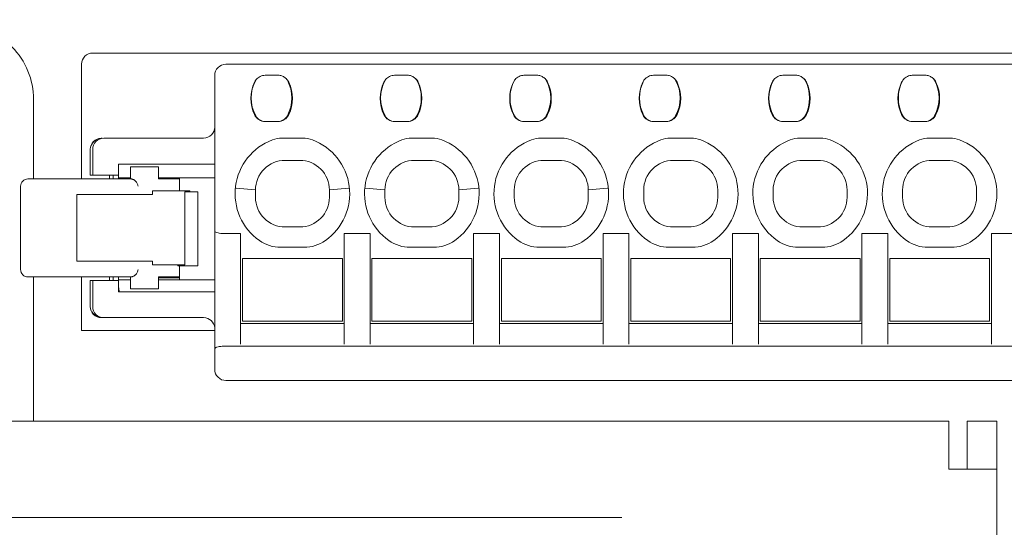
# Model space of a CAD drawing. Header units: centimetres. Extents: x -24.5 to 49.7, y -16.6 to 18.4.
# Tile 245 of 248: x 9 to 11.7, y 11 to 12.3. Entities that reach past the tile are written whole.
import ezdxf

# ---------------------------------------------------------------- set-up
doc = ezdxf.new("R2010")
doc.units = ezdxf.units.CM
doc.header["$MEASUREMENT"] = 0
doc.layers.add('layer 1', color=7, linetype='Continuous')

msp = doc.modelspace()

# ---------------------------------------------------------------- linework, layer by layer
at = {"layer": 'layer 1', "color": 1, "lineweight": 0}
msp.add_open_spline([(24.98821, 18.39808), (24.98821, 18.39808), (24.98821, -16.60193), (24.98821, -16.60193), (24.98821, -16.60193), (-24.51772, -16.60193), (-24.51772, -16.60193), (-24.51772, -16.60193), (-24.51772, 18.39808), (-24.51772, 18.39808), (-24.51772, 18.39808), (24.98821, 18.39808), (24.98821, 18.39808)], degree=3, knots=[0, 0, 0, 0, 0.25, 0.25, 0.25, 0.5, 0.5, 0.5, 0.75, 0.75, 0.75, 1, 1, 1, 1], dxfattribs=at)
at = {"layer": 'layer 1', "color": 5, "lineweight": 0}
msp.add_open_spline([(-23.26688, 17.18067), (-23.26688, 17.18067), (-23.26688, -15.60944), (-23.26688, -15.60944), (-23.26688, -15.60944), (23.98644, -15.60944), (23.98644, -15.60944)], degree=3, knots=[0, 0, 0, 0, 0.5, 0.5, 0.5, 1, 1, 1, 1], dxfattribs=at)
at = {"layer": 'layer 1', "lineweight": 9}
for points, knots in [([(9.04451, 12.12951), (9.04451, 12.18255), (9.02344, 12.23342), (8.98593, 12.27093), (8.94842, 12.30844), (8.89755, 12.32951), (8.84451, 12.32951)], [0, 0, 0, 0, 0.5, 0.5, 0.5, 1, 1, 1, 1]), ([(9.20451, 12.25451), (9.19655, 12.25451), (9.18892, 12.25135), (9.18329, 12.24572), (9.17767, 12.2401), (9.17451, 12.23247), (9.17451, 12.22451)], [0, 0, 0, 0, 0.5, 0.5, 0.5, 1, 1, 1, 1]), ([(9.56451, 12.22451), (9.55655, 12.22451), (9.54892, 12.22135), (9.54329, 12.21572), (9.53767, 12.2101), (9.53451, 12.20247), (9.53451, 12.19451)], [0, 0, 0, 0, 0.5, 0.5, 0.5, 1, 1, 1, 1]), ([(9.64657, 12.18309), (9.64796, 12.1849), (9.64967, 12.18646), (9.6515, 12.18785), (9.65333, 12.18924), (9.65529, 12.19045), (9.65736, 12.19144), (9.65942, 12.19244), (9.66158, 12.19323), (9.66381, 12.19375), (9.66604, 12.19427), (9.66834, 12.19452), (9.67063, 12.19451)], [0, 0, 0, 0, 0.25, 0.25, 0.25, 0.5, 0.5, 0.5, 0.75, 0.75, 0.75, 1, 1, 1, 1]), ([(9.99657, 12.18309), (9.99796, 12.1849), (9.99967, 12.18646), (10.0015, 12.18785), (10.00333, 12.18924), (10.00529, 12.19045), (10.00736, 12.19144), (10.00942, 12.19244), (10.01158, 12.19323), (10.01381, 12.19375), (10.01604, 12.19427), (10.01834, 12.19452), (10.02063, 12.19451)], [0, 0, 0, 0, 0.25, 0.25, 0.25, 0.5, 0.5, 0.5, 0.75, 0.75, 0.75, 1, 1, 1, 1]), ([(10.34657, 12.18309), (10.34796, 12.1849), (10.34967, 12.18646), (10.3515, 12.18785), (10.35333, 12.18924), (10.35529, 12.19045), (10.35736, 12.19144), (10.35942, 12.19244), (10.36158, 12.19323), (10.36381, 12.19375), (10.36604, 12.19427), (10.36834, 12.19452), (10.37063, 12.19451)], [0, 0, 0, 0, 0.25, 0.25, 0.25, 0.5, 0.5, 0.5, 0.75, 0.75, 0.75, 1, 1, 1, 1]), ([(10.69657, 12.18309), (10.69796, 12.1849), (10.69967, 12.18646), (10.7015, 12.18785), (10.70333, 12.18924), (10.70529, 12.19045), (10.70736, 12.19144), (10.70942, 12.19244), (10.71158, 12.19323), (10.71381, 12.19375), (10.71604, 12.19427), (10.71834, 12.19452), (10.72063, 12.19451)], [0, 0, 0, 0, 0.25, 0.25, 0.25, 0.5, 0.5, 0.5, 0.75, 0.75, 0.75, 1, 1, 1, 1]), ([(11.04657, 12.18309), (11.04796, 12.1849), (11.04967, 12.18646), (11.0515, 12.18785), (11.05333, 12.18924), (11.05529, 12.19045), (11.05736, 12.19144), (11.05942, 12.19244), (11.06158, 12.19323), (11.06381, 12.19375), (11.06604, 12.19427), (11.06834, 12.19452), (11.07063, 12.19451)], [0, 0, 0, 0, 0.25, 0.25, 0.25, 0.5, 0.5, 0.5, 0.75, 0.75, 0.75, 1, 1, 1, 1]), ([(11.39657, 12.18309), (11.39796, 12.1849), (11.39967, 12.18646), (11.4015, 12.18785), (11.40333, 12.18924), (11.40529, 12.19045), (11.40736, 12.19144), (11.40942, 12.19244), (11.41158, 12.19323), (11.41381, 12.19375), (11.41604, 12.19427), (11.41834, 12.19452), (11.42063, 12.19451)], [0, 0, 0, 0, 0.25, 0.25, 0.25, 0.5, 0.5, 0.5, 0.75, 0.75, 0.75, 1, 1, 1, 1]), ([(9.71111, 12.19398), (9.71265, 12.19368), (9.71417, 12.19329), (9.71566, 12.19278), (9.71714, 12.19227), (9.71858, 12.19164), (9.71998, 12.19093), (9.72137, 12.19021), (9.72272, 12.1894), (9.72403, 12.18852), (9.72533, 12.18764), (9.72659, 12.18668), (9.72767, 12.18554)], [0, 0, 0, 0, 0.25, 0.25, 0.25, 0.5, 0.5, 0.5, 0.75, 0.75, 0.75, 1, 1, 1, 1]), ([(10.06111, 12.19398), (10.06265, 12.19368), (10.06417, 12.19329), (10.06566, 12.19278), (10.06714, 12.19227), (10.06858, 12.19164), (10.06998, 12.19093), (10.07137, 12.19021), (10.07272, 12.1894), (10.07403, 12.18852), (10.07533, 12.18764), (10.07659, 12.18668), (10.07767, 12.18554)], [0, 0, 0, 0, 0.25, 0.25, 0.25, 0.5, 0.5, 0.5, 0.75, 0.75, 0.75, 1, 1, 1, 1]), ([(10.41111, 12.19398), (10.41265, 12.19368), (10.41417, 12.19329), (10.41566, 12.19278), (10.41714, 12.19227), (10.41858, 12.19164), (10.41998, 12.19093), (10.42137, 12.19021), (10.42272, 12.1894), (10.42403, 12.18852), (10.42533, 12.18764), (10.42659, 12.18668), (10.42767, 12.18554)], [0, 0, 0, 0, 0.25, 0.25, 0.25, 0.5, 0.5, 0.5, 0.75, 0.75, 0.75, 1, 1, 1, 1]), ([(10.76111, 12.19398), (10.76265, 12.19368), (10.76417, 12.19329), (10.76566, 12.19278), (10.76714, 12.19227), (10.76858, 12.19164), (10.76998, 12.19093), (10.77137, 12.19021), (10.77272, 12.1894), (10.77403, 12.18852), (10.77533, 12.18764), (10.77659, 12.18668), (10.77767, 12.18554)], [0, 0, 0, 0, 0.25, 0.25, 0.25, 0.5, 0.5, 0.5, 0.75, 0.75, 0.75, 1, 1, 1, 1]), ([(11.11111, 12.19398), (11.11265, 12.19368), (11.11417, 12.19329), (11.11566, 12.19278), (11.11714, 12.19227), (11.11858, 12.19164), (11.11998, 12.19093), (11.12137, 12.19021), (11.12272, 12.1894), (11.12403, 12.18852), (11.12533, 12.18764), (11.12659, 12.18668), (11.12767, 12.18554)], [0, 0, 0, 0, 0.25, 0.25, 0.25, 0.5, 0.5, 0.5, 0.75, 0.75, 0.75, 1, 1, 1, 1]), ([(11.46111, 12.19398), (11.46265, 12.19368), (11.46417, 12.19329), (11.46566, 12.19278), (11.46714, 12.19227), (11.46858, 12.19164), (11.46998, 12.19093), (11.47137, 12.19021), (11.47272, 12.1894), (11.47403, 12.18852), (11.47533, 12.18764), (11.47659, 12.18668), (11.47767, 12.18554)], [0, 0, 0, 0, 0.25, 0.25, 0.25, 0.5, 0.5, 0.5, 0.75, 0.75, 0.75, 1, 1, 1, 1]), ([(9.22778, 12.02451), (9.21982, 12.02451), (9.21219, 12.02135), (9.20657, 12.01572), (9.20094, 12.0101), (9.19778, 12.00247), (9.19778, 11.99451)], [0, 0, 0, 0, 0.5, 0.5, 0.5, 1, 1, 1, 1]), ([(9.23451, 12.02451), (9.22655, 12.02451), (9.21892, 12.02135), (9.21329, 12.01572), (9.20767, 12.0101), (9.20451, 12.00247), (9.20451, 11.99451)], [0, 0, 0, 0, 0.5, 0.5, 0.5, 1, 1, 1, 1]), ([(9.69057, 12.01982), (9.63659, 11.99979), (9.59817, 11.95148), (9.59079, 11.89438), (9.5834, 11.83728), (9.60828, 11.7808), (9.65539, 11.74769)], [0, 0, 0, 0, 0.5, 0.5, 0.5, 1, 1, 1, 1]), ([(9.83363, 11.74769), (9.88073, 11.7808), (9.90561, 11.83728), (9.89823, 11.89438), (9.89085, 11.95148), (9.85242, 11.99979), (9.79845, 12.01982)], [0, 0, 0, 0, 0.5, 0.5, 0.5, 1, 1, 1, 1]), ([(10.04057, 12.01982), (9.98659, 11.99979), (9.94817, 11.95148), (9.94079, 11.89438), (9.9334, 11.83728), (9.95828, 11.7808), (10.00539, 11.74769)], [0, 0, 0, 0, 0.5, 0.5, 0.5, 1, 1, 1, 1]), ([(10.18363, 11.74769), (10.23073, 11.7808), (10.25561, 11.83728), (10.24823, 11.89438), (10.24085, 11.95148), (10.20242, 11.99979), (10.14845, 12.01982)], [0, 0, 0, 0, 0.5, 0.5, 0.5, 1, 1, 1, 1]), ([(10.39057, 12.01982), (10.33659, 11.99979), (10.29817, 11.95148), (10.29079, 11.89438), (10.2834, 11.83728), (10.30828, 11.7808), (10.35539, 11.74769)], [0, 0, 0, 0, 0.5, 0.5, 0.5, 1, 1, 1, 1]), ([(10.53363, 11.74769), (10.58073, 11.7808), (10.60561, 11.83728), (10.59823, 11.89438), (10.59085, 11.95148), (10.55242, 11.99979), (10.49845, 12.01982)], [0, 0, 0, 0, 0.5, 0.5, 0.5, 1, 1, 1, 1]), ([(10.74057, 12.01982), (10.68659, 11.99979), (10.64817, 11.95148), (10.64079, 11.89438), (10.6334, 11.83728), (10.65828, 11.7808), (10.70539, 11.74769)], [0, 0, 0, 0, 0.5, 0.5, 0.5, 1, 1, 1, 1]), ([(10.88363, 11.74769), (10.93073, 11.7808), (10.95561, 11.83728), (10.94823, 11.89438), (10.94085, 11.95148), (10.90242, 11.99979), (10.84845, 12.01982)], [0, 0, 0, 0, 0.5, 0.5, 0.5, 1, 1, 1, 1]), ([(11.09057, 12.01982), (11.03659, 11.99979), (10.99817, 11.95148), (10.99079, 11.89438), (10.9834, 11.83728), (11.00828, 11.7808), (11.05539, 11.74769)], [0, 0, 0, 0, 0.5, 0.5, 0.5, 1, 1, 1, 1]), ([(11.23363, 11.74769), (11.28073, 11.7808), (11.30561, 11.83728), (11.29823, 11.89438), (11.29085, 11.95148), (11.25242, 11.99979), (11.19845, 12.01982)], [0, 0, 0, 0, 0.5, 0.5, 0.5, 1, 1, 1, 1]), ([(11.44057, 12.01982), (11.38659, 11.99979), (11.34817, 11.95148), (11.34079, 11.89438), (11.3334, 11.83728), (11.35828, 11.7808), (11.40539, 11.74769)], [0, 0, 0, 0, 0.5, 0.5, 0.5, 1, 1, 1, 1]), ([(11.58363, 11.74769), (11.63073, 11.7808), (11.65561, 11.83728), (11.64823, 11.89438), (11.64085, 11.95148), (11.60242, 11.99979), (11.54845, 12.01982)], [0, 0, 0, 0, 0.5, 0.5, 0.5, 1, 1, 1, 1]), ([(9.72451, 11.96451), (9.70329, 11.96451), (9.68294, 11.95608), (9.66794, 11.94108), (9.65294, 11.92607), (9.64451, 11.90572), (9.64451, 11.88451)], [0, 0, 0, 0, 0.5, 0.5, 0.5, 1, 1, 1, 1]), ([(9.84451, 11.88451), (9.84451, 11.90573), (9.83608, 11.92608), (9.82107, 11.94108), (9.80607, 11.95608), (9.78572, 11.96451), (9.7645, 11.96451)], [0, 0, 0, 0, 0.5, 0.5, 0.5, 1, 1, 1, 1]), ([(10.07451, 11.96451), (10.05329, 11.96451), (10.03294, 11.95608), (10.01794, 11.94108), (10.00294, 11.92607), (9.99451, 11.90572), (9.99451, 11.88451)], [0, 0, 0, 0, 0.5, 0.5, 0.5, 1, 1, 1, 1]), ([(10.19451, 11.88451), (10.19451, 11.90573), (10.18608, 11.92608), (10.17107, 11.94108), (10.15607, 11.95608), (10.13572, 11.96451), (10.1145, 11.96451)], [0, 0, 0, 0, 0.5, 0.5, 0.5, 1, 1, 1, 1]), ([(10.42451, 11.96451), (10.40329, 11.96451), (10.38294, 11.95608), (10.36794, 11.94108), (10.35294, 11.92607), (10.34451, 11.90573), (10.34451, 11.88451)], [0, 0, 0, 0, 0.5, 0.5, 0.5, 1, 1, 1, 1]), ([(10.54451, 11.88451), (10.54451, 11.90573), (10.53608, 11.92608), (10.52107, 11.94108), (10.50607, 11.95608), (10.48572, 11.96451), (10.4645, 11.96451)], [0, 0, 0, 0, 0.5, 0.5, 0.5, 1, 1, 1, 1]), ([(10.77451, 11.96451), (10.75329, 11.96451), (10.73294, 11.95608), (10.71794, 11.94108), (10.70294, 11.92607), (10.69451, 11.90573), (10.69451, 11.88451)], [0, 0, 0, 0, 0.5, 0.5, 0.5, 1, 1, 1, 1]), ([(10.89451, 11.88451), (10.89451, 11.90573), (10.88608, 11.92608), (10.87107, 11.94108), (10.85607, 11.95608), (10.83572, 11.96451), (10.8145, 11.96451)], [0, 0, 0, 0, 0.5, 0.5, 0.5, 1, 1, 1, 1]), ([(11.12451, 11.96451), (11.10329, 11.96451), (11.08294, 11.95608), (11.06794, 11.94108), (11.05294, 11.92608), (11.04451, 11.90573), (11.04451, 11.88451)], [0, 0, 0, 0, 0.5, 0.5, 0.5, 1, 1, 1, 1]), ([(11.24451, 11.88451), (11.24451, 11.90573), (11.23608, 11.92608), (11.22107, 11.94108), (11.20607, 11.95608), (11.18572, 11.96451), (11.1645, 11.96451)], [0, 0, 0, 0, 0.5, 0.5, 0.5, 1, 1, 1, 1]), ([(11.47451, 11.96451), (11.45329, 11.96451), (11.43294, 11.95608), (11.41794, 11.94108), (11.40294, 11.92607), (11.39451, 11.90573), (11.39451, 11.88451)], [0, 0, 0, 0, 0.5, 0.5, 0.5, 1, 1, 1, 1]), ([(11.59451, 11.88451), (11.59451, 11.90573), (11.58608, 11.92608), (11.57107, 11.94108), (11.55607, 11.95608), (11.53572, 11.96451), (11.5145, 11.96451)], [0, 0, 0, 0, 0.5, 0.5, 0.5, 1, 1, 1, 1]), ([(9.02951, 11.91451), (9.0242, 11.91451), (9.01912, 11.9124), (9.01537, 11.90865), (9.01161, 11.9049), (9.00951, 11.89981), (9.00951, 11.89451)], [0, 0, 0, 0, 0.5, 0.5, 0.5, 1, 1, 1, 1]), ([(9.30701, 11.91451), (9.30701, 11.91449), (9.30705, 11.9145), (9.30708, 11.91451), (9.30719, 11.91454), (9.30724, 11.91452), (9.3073, 11.9145), (9.30741, 11.91448), (9.30754, 11.91449), (9.30767, 11.91449), (9.30784, 11.91448), (9.30801, 11.91446), (9.30817, 11.91445), (9.30838, 11.91442), (9.30859, 11.9144), (9.30881, 11.91437), (9.30906, 11.91434), (9.30931, 11.9143), (9.30956, 11.91426), (9.31016, 11.91415), (9.31076, 11.91402), (9.31135, 11.91385), (9.31205, 11.91366), (9.31274, 11.91342), (9.31342, 11.91315), (9.31415, 11.91286), (9.31486, 11.91253), (9.31556, 11.91215), (9.31627, 11.91177), (9.31696, 11.91135), (9.31762, 11.91089), (9.31828, 11.91043), (9.31892, 11.90993), (9.31952, 11.9094), (9.32068, 11.90839), (9.32174, 11.90726), (9.32266, 11.90603), (9.32353, 11.90487), (9.32429, 11.90363), (9.32491, 11.90233), (9.32551, 11.90108), (9.32599, 11.89979), (9.32634, 11.89845), (9.32667, 11.89716), (9.32689, 11.89584), (9.32697, 11.89451)], [0, 0, 0, 0, 0.0666667, 0.0666667, 0.0666667, 0.1333333, 0.1333333, 0.1333333, 0.2, 0.2, 0.2, 0.2666667, 0.2666667, 0.2666667, 0.3333333, 0.3333333, 0.3333333, 0.4, 0.4, 0.4, 0.4666667, 0.4666667, 0.4666667, 0.5333333, 0.5333333, 0.5333333, 0.6, 0.6, 0.6, 0.6666667, 0.6666667, 0.6666667, 0.7333333, 0.7333333, 0.7333333, 0.8, 0.8, 0.8, 0.8666667, 0.8666667, 0.8666667, 0.9333333, 0.9333333, 0.9333333, 1, 1, 1, 1]), ([(9.64451, 11.86451), (9.64451, 11.84329), (9.65294, 11.82294), (9.66794, 11.80794), (9.68295, 11.79294), (9.70329, 11.78451), (9.72451, 11.78451)], [0, 0, 0, 0, 0.5, 0.5, 0.5, 1, 1, 1, 1]), ([(9.76451, 11.78451), (9.78573, 11.78451), (9.80608, 11.79294), (9.82108, 11.80795), (9.83608, 11.82295), (9.84451, 11.8433), (9.84451, 11.86452)], [0, 0, 0, 0, 0.5, 0.5, 0.5, 1, 1, 1, 1]), ([(9.99451, 11.86451), (9.99451, 11.84329), (10.00294, 11.82294), (10.01794, 11.80794), (10.03295, 11.79294), (10.05329, 11.78451), (10.07451, 11.78451)], [0, 0, 0, 0, 0.5, 0.5, 0.5, 1, 1, 1, 1]), ([(10.1145, 11.78451), (10.13572, 11.78451), (10.15607, 11.79294), (10.17108, 11.80794), (10.18608, 11.82295), (10.19451, 11.8433), (10.19451, 11.86452)], [0, 0, 0, 0, 0.5, 0.5, 0.5, 1, 1, 1, 1]), ([(10.34452, 11.86451), (10.34451, 11.84329), (10.35294, 11.82294), (10.36794, 11.80794), (10.38295, 11.79294), (10.40329, 11.78451), (10.42451, 11.78451)], [0, 0, 0, 0, 0.5, 0.5, 0.5, 1, 1, 1, 1]), ([(10.4645, 11.78451), (10.48572, 11.78451), (10.50607, 11.79294), (10.52108, 11.80794), (10.53608, 11.82295), (10.54451, 11.8433), (10.54451, 11.86452)], [0, 0, 0, 0, 0.5, 0.5, 0.5, 1, 1, 1, 1]), ([(10.69452, 11.8645), (10.69451, 11.84329), (10.70294, 11.82294), (10.71794, 11.80794), (10.73295, 11.79294), (10.75329, 11.78451), (10.77451, 11.78451)], [0, 0, 0, 0, 0.5, 0.5, 0.5, 1, 1, 1, 1]), ([(10.8145, 11.78451), (10.83572, 11.78451), (10.85607, 11.79294), (10.87108, 11.80794), (10.88608, 11.82295), (10.89451, 11.8433), (10.89451, 11.86452)], [0, 0, 0, 0, 0.5, 0.5, 0.5, 1, 1, 1, 1]), ([(11.04452, 11.8645), (11.04451, 11.84328), (11.05294, 11.82293), (11.06795, 11.80793), (11.08295, 11.79293), (11.1033, 11.7845), (11.12452, 11.78451)], [0, 0, 0, 0, 0.5, 0.5, 0.5, 1, 1, 1, 1]), ([(11.1645, 11.78451), (11.18572, 11.78451), (11.20607, 11.79294), (11.22108, 11.80794), (11.23608, 11.82295), (11.24451, 11.8433), (11.24451, 11.86452)], [0, 0, 0, 0, 0.5, 0.5, 0.5, 1, 1, 1, 1]), ([(11.39452, 11.8645), (11.39451, 11.84329), (11.40294, 11.82294), (11.41794, 11.80794), (11.43295, 11.79294), (11.45329, 11.78451), (11.47451, 11.78451)], [0, 0, 0, 0, 0.5, 0.5, 0.5, 1, 1, 1, 1]), ([(11.5145, 11.78451), (11.53572, 11.78451), (11.55607, 11.79294), (11.57108, 11.80794), (11.58608, 11.82295), (11.59451, 11.8433), (11.59451, 11.86452)], [0, 0, 0, 0, 0.5, 0.5, 0.5, 1, 1, 1, 1]), ([(9.53451, 11.77429), (9.53451, 11.77236), (9.53661, 11.77051), (9.54037, 11.76914), (9.54412, 11.76778), (9.5492, 11.76701), (9.55451, 11.76701)], [0, 0, 0, 0, 0.5, 0.5, 0.5, 1, 1, 1, 1]), ([(9.00951, 11.66951), (9.00951, 11.66421), (9.01161, 11.65912), (9.01537, 11.65537), (9.01912, 11.65162), (9.0242, 11.64951), (9.02951, 11.64951)], [0, 0, 0, 0, 0.5, 0.5, 0.5, 1, 1, 1, 1]), ([(9.30701, 11.64951), (9.30701, 11.64953), (9.30705, 11.64952), (9.30708, 11.64951), (9.30718, 11.64948), (9.30724, 11.6495), (9.3073, 11.64952), (9.30741, 11.64954), (9.30754, 11.64953), (9.30767, 11.64953), (9.30784, 11.64954), (9.308, 11.64956), (9.30817, 11.64958), (9.30838, 11.6496), (9.30859, 11.64962), (9.30881, 11.64965), (9.30906, 11.64968), (9.30931, 11.64972), (9.30956, 11.64976), (9.31016, 11.64987), (9.31076, 11.65), (9.31136, 11.65017), (9.31206, 11.65036), (9.31274, 11.6506), (9.31342, 11.65087), (9.31415, 11.65116), (9.31486, 11.6515), (9.31556, 11.65187), (9.31627, 11.65225), (9.31696, 11.65268), (9.31762, 11.65314), (9.31828, 11.6536), (9.31891, 11.65409), (9.31952, 11.65462), (9.32068, 11.65563), (9.32174, 11.65676), (9.32266, 11.65799), (9.32353, 11.65915), (9.32429, 11.66039), (9.32491, 11.66169), (9.32551, 11.66293), (9.32599, 11.66423), (9.32634, 11.66557), (9.32667, 11.66686), (9.32689, 11.66818), (9.32697, 11.66951)], [0, 0, 0, 0, 0.0666667, 0.0666667, 0.0666667, 0.1333333, 0.1333333, 0.1333333, 0.2, 0.2, 0.2, 0.2666667, 0.2666667, 0.2666667, 0.3333333, 0.3333333, 0.3333333, 0.4, 0.4, 0.4, 0.4666667, 0.4666667, 0.4666667, 0.5333333, 0.5333333, 0.5333333, 0.6, 0.6, 0.6, 0.6666667, 0.6666667, 0.6666667, 0.7333333, 0.7333333, 0.7333333, 0.8, 0.8, 0.8, 0.8666667, 0.8666667, 0.8666667, 0.9333333, 0.9333333, 0.9333333, 1, 1, 1, 1]), ([(9.19778, 11.56951), (9.19778, 11.56155), (9.20094, 11.55392), (9.20657, 11.5483), (9.21219, 11.54267), (9.21982, 11.53951), (9.22778, 11.53951)], [0, 0, 0, 0, 0.5, 0.5, 0.5, 1, 1, 1, 1]), ([(9.20451, 11.56951), (9.20451, 11.56155), (9.20767, 11.55392), (9.21329, 11.5483), (9.21892, 11.54267), (9.22655, 11.53951), (9.23451, 11.53951)], [0, 0, 0, 0, 0.5, 0.5, 0.5, 1, 1, 1, 1]), ([(9.53451, 11.45473), (9.53451, 11.4552), (9.53465, 11.45568), (9.53487, 11.45611), (9.53514, 11.45662), (9.53552, 11.45706), (9.53595, 11.45744), (9.53649, 11.45793), (9.53709, 11.45834), (9.53772, 11.45869), (9.5385, 11.45912), (9.53932, 11.45948), (9.54015, 11.4598), (9.54224, 11.46059), (9.54443, 11.46109), (9.54664, 11.46143), (9.54925, 11.46183), (9.55188, 11.46201), (9.55451, 11.46201)], [0, 0, 0, 0, 0.1666667, 0.1666667, 0.1666667, 0.3333333, 0.3333333, 0.3333333, 0.5, 0.5, 0.5, 0.6666667, 0.6666667, 0.6666667, 0.8333333, 0.8333333, 0.8333333, 1, 1, 1, 1]), ([(9.53451, 11.39951), (9.53451, 11.39155), (9.53767, 11.38392), (9.54329, 11.3783), (9.54892, 11.37267), (9.55655, 11.36951), (9.56451, 11.36951)], [0, 0, 0, 0, 0.5, 0.5, 0.5, 1, 1, 1, 1])]:
    msp.add_open_spline(points, degree=3, knots=knots, dxfattribs=at)
for points in [[(9.20451, 12.25451), (9.20451, 12.25451), (13.43451, 12.25451), (13.43451, 12.25451)], [(9.17451, 12.22451), (9.17451, 12.22451), (9.17451, 11.91451), (9.17451, 11.91451)], [(9.56451, 12.22451), (9.56451, 12.22451), (13.07451, 12.22451), (13.07451, 12.22451)], [(9.53451, 11.39951), (9.53451, 11.39951), (9.53451, 12.19451), (9.53451, 12.19451)], [(9.67063, 12.19451), (9.67063, 12.19451), (9.70547, 12.19451), (9.70547, 12.19451)], [(9.71111, 12.19398), (9.70925, 12.19433), (9.70736, 12.19451), (9.70547, 12.19451)], [(10.02063, 12.19451), (10.02063, 12.19451), (10.05547, 12.19451), (10.05547, 12.19451)], [(10.06111, 12.19398), (10.05925, 12.19433), (10.05736, 12.19451), (10.05547, 12.19451)], [(10.37063, 12.19451), (10.37063, 12.19451), (10.40547, 12.19451), (10.40547, 12.19451)], [(10.41111, 12.19398), (10.40925, 12.19433), (10.40736, 12.19451), (10.40547, 12.19451)], [(10.72063, 12.19451), (10.72063, 12.19451), (10.75547, 12.19451), (10.75547, 12.19451)], [(10.76111, 12.19398), (10.75925, 12.19433), (10.75736, 12.19451), (10.75547, 12.19451)], [(11.07063, 12.19451), (11.07063, 12.19451), (11.10547, 12.19451), (11.10547, 12.19451)], [(11.11111, 12.19398), (11.10925, 12.19433), (11.10736, 12.19451), (11.10547, 12.19451)], [(11.42063, 12.19451), (11.42063, 12.19451), (11.45547, 12.19451), (11.45547, 12.19451)], [(11.46111, 12.19398), (11.45925, 12.19433), (11.45736, 12.19451), (11.45547, 12.19451)], [(9.6419, 12.17594), (9.62871, 12.14814), (9.62871, 12.11588), (9.6419, 12.08808)], [(9.6452, 12.18087), (9.62894, 12.15103), (9.62894, 12.11499), (9.6452, 12.08515)], [(9.64654, 12.18311), (9.64469, 12.18094), (9.64312, 12.17852), (9.6419, 12.17594)], [(9.64657, 12.18313), (9.64608, 12.1824), (9.64562, 12.18164), (9.6452, 12.18087)], [(9.73081, 12.18087), (9.7299, 12.18253), (9.72884, 12.18411), (9.72763, 12.18558)], [(9.73462, 12.17594), (9.73291, 12.17954), (9.73055, 12.18279), (9.72767, 12.18554)], [(9.73081, 12.08515), (9.74707, 12.11499), (9.74707, 12.15103), (9.73081, 12.18087)], [(9.73462, 12.08808), (9.7478, 12.11588), (9.7478, 12.14814), (9.73462, 12.17594)], [(9.9919, 12.17594), (9.97871, 12.14814), (9.97871, 12.11588), (9.9919, 12.08808)], [(9.9952, 12.18087), (9.97894, 12.15103), (9.97894, 12.11499), (9.9952, 12.08515)], [(9.99654, 12.18311), (9.99469, 12.18094), (9.99312, 12.17852), (9.9919, 12.17594)], [(9.99657, 12.18313), (9.99608, 12.1824), (9.99562, 12.18164), (9.9952, 12.18087)], [(10.08081, 12.18087), (10.0799, 12.18253), (10.07884, 12.18411), (10.07763, 12.18558)], [(10.08462, 12.17594), (10.08291, 12.17954), (10.08055, 12.18279), (10.07767, 12.18554)], [(10.08081, 12.08515), (10.09707, 12.11499), (10.09707, 12.15103), (10.08081, 12.18087)], [(10.08462, 12.08808), (10.0978, 12.11588), (10.0978, 12.14814), (10.08462, 12.17594)], [(10.3419, 12.17594), (10.32871, 12.14814), (10.32871, 12.11588), (10.3419, 12.08808)], [(10.3452, 12.18087), (10.32894, 12.15103), (10.32894, 12.11499), (10.3452, 12.08515)], [(10.34654, 12.18311), (10.34469, 12.18094), (10.34312, 12.17852), (10.3419, 12.17594)], [(10.34657, 12.18313), (10.34608, 12.1824), (10.34562, 12.18164), (10.3452, 12.18087)], [(10.43081, 12.18087), (10.4299, 12.18253), (10.42884, 12.18411), (10.42763, 12.18558)], [(10.43462, 12.17594), (10.43291, 12.17954), (10.43055, 12.18279), (10.42767, 12.18554)], [(10.43081, 12.08515), (10.44707, 12.11499), (10.44707, 12.15103), (10.43081, 12.18087)], [(10.43462, 12.08808), (10.4478, 12.11588), (10.4478, 12.14814), (10.43462, 12.17594)], [(10.6919, 12.17594), (10.67871, 12.14814), (10.67871, 12.11588), (10.6919, 12.08808)], [(10.6952, 12.18087), (10.67894, 12.15103), (10.67894, 12.11499), (10.6952, 12.08515)], [(10.69654, 12.18311), (10.69469, 12.18094), (10.69312, 12.17852), (10.6919, 12.17594)], [(10.69657, 12.18313), (10.69608, 12.1824), (10.69562, 12.18164), (10.6952, 12.18087)], [(10.78081, 12.18087), (10.7799, 12.18253), (10.77884, 12.18411), (10.77763, 12.18558)], [(10.78462, 12.17594), (10.78291, 12.17954), (10.78055, 12.18279), (10.77767, 12.18554)], [(10.78081, 12.08515), (10.79707, 12.11499), (10.79707, 12.15103), (10.78081, 12.18087)], [(10.78462, 12.08808), (10.7978, 12.11588), (10.7978, 12.14814), (10.78462, 12.17594)], [(11.0419, 12.17594), (11.02871, 12.14814), (11.02871, 12.11588), (11.0419, 12.08808)], [(11.0452, 12.18087), (11.02894, 12.15103), (11.02894, 12.11499), (11.0452, 12.08515)], [(11.04654, 12.18311), (11.04469, 12.18094), (11.04312, 12.17852), (11.0419, 12.17594)], [(11.04657, 12.18313), (11.04608, 12.1824), (11.04562, 12.18164), (11.0452, 12.18087)], [(11.13081, 12.18087), (11.1299, 12.18253), (11.12884, 12.18411), (11.12763, 12.18558)], [(11.13462, 12.17594), (11.13291, 12.17954), (11.13055, 12.18279), (11.12767, 12.18554)], [(11.13081, 12.08515), (11.14707, 12.11499), (11.14707, 12.15103), (11.13081, 12.18087)], [(11.13462, 12.08808), (11.1478, 12.11588), (11.1478, 12.14814), (11.13462, 12.17594)], [(11.3919, 12.17594), (11.37871, 12.14814), (11.37871, 12.11588), (11.3919, 12.08808)], [(11.3952, 12.18087), (11.37894, 12.15103), (11.37894, 12.11499), (11.3952, 12.08515)], [(11.39654, 12.18311), (11.39469, 12.18094), (11.39312, 12.17852), (11.3919, 12.17594)], [(11.39657, 12.18313), (11.39608, 12.1824), (11.39562, 12.18164), (11.3952, 12.18087)], [(11.48081, 12.18087), (11.4799, 12.18253), (11.47884, 12.18411), (11.47763, 12.18558)], [(11.48462, 12.17594), (11.48291, 12.17954), (11.48055, 12.18279), (11.47767, 12.18554)], [(11.48081, 12.08515), (11.49707, 12.11499), (11.49707, 12.15103), (11.48081, 12.18087)], [(11.48462, 12.08808), (11.4978, 12.11588), (11.4978, 12.14814), (11.48462, 12.17594)], [(9.04451, 11.91451), (9.04451, 11.91451), (9.04451, 12.12951), (9.04451, 12.12951)], [(9.6361, 12.10667), (9.6365, 12.10447), (9.63697, 12.10228), (9.63752, 12.10011)], [(9.6419, 12.08808), (9.64728, 12.07674), (9.65871, 12.06951), (9.67126, 12.06951)], [(9.70525, 12.06951), (9.71781, 12.06951), (9.72924, 12.07674), (9.73462, 12.08808)], [(9.9861, 12.10667), (9.9865, 12.10447), (9.98697, 12.10228), (9.98752, 12.10011)], [(9.9919, 12.08808), (9.99728, 12.07674), (10.00871, 12.06951), (10.02126, 12.06951)], [(10.05525, 12.06951), (10.06781, 12.06951), (10.07924, 12.07674), (10.08462, 12.08808)], [(10.3361, 12.10667), (10.3365, 12.10447), (10.33697, 12.10228), (10.33752, 12.10011)], [(10.3419, 12.08808), (10.34728, 12.07674), (10.35871, 12.06951), (10.37126, 12.06951)], [(10.40525, 12.06951), (10.41781, 12.06951), (10.42924, 12.07674), (10.43462, 12.08808)], [(10.6861, 12.10667), (10.6865, 12.10447), (10.68697, 12.10228), (10.68752, 12.10011)], [(10.6919, 12.08808), (10.69728, 12.07674), (10.70871, 12.06951), (10.72126, 12.06951)], [(10.75525, 12.06951), (10.76781, 12.06951), (10.77924, 12.07674), (10.78462, 12.08808)], [(11.0361, 12.10667), (11.0365, 12.10447), (11.03697, 12.10228), (11.03752, 12.10011)], [(11.0419, 12.08808), (11.04728, 12.07674), (11.05871, 12.06951), (11.07126, 12.06951)], [(11.10525, 12.06951), (11.11781, 12.06951), (11.12924, 12.07674), (11.13462, 12.08808)], [(11.3861, 12.10667), (11.3865, 12.10447), (11.38697, 12.10228), (11.38752, 12.10011)], [(11.3919, 12.08808), (11.39728, 12.07674), (11.40871, 12.06951), (11.42126, 12.06951)], [(11.45525, 12.06951), (11.46781, 12.06951), (11.47924, 12.07674), (11.48462, 12.08808)], [(9.6452, 12.08515), (9.65045, 12.07553), (9.66052, 12.06953), (9.67148, 12.06951)], [(9.67126, 12.06951), (9.67126, 12.06951), (9.70525, 12.06951), (9.70525, 12.06951)], [(9.70447, 12.06951), (9.71545, 12.06951), (9.72556, 12.07551), (9.73081, 12.08515)], [(9.9952, 12.08515), (10.00045, 12.07553), (10.01052, 12.06953), (10.02148, 12.06951)], [(10.02126, 12.06951), (10.02126, 12.06951), (10.05525, 12.06951), (10.05525, 12.06951)], [(10.05447, 12.06951), (10.06545, 12.06951), (10.07556, 12.07551), (10.08081, 12.08515)], [(10.3452, 12.08515), (10.35045, 12.07553), (10.36052, 12.06953), (10.37148, 12.06951)], [(10.37126, 12.06951), (10.37126, 12.06951), (10.40525, 12.06951), (10.40525, 12.06951)], [(10.40447, 12.06951), (10.41545, 12.06951), (10.42556, 12.07551), (10.43081, 12.08515)], [(10.6952, 12.08515), (10.70045, 12.07553), (10.71052, 12.06953), (10.72148, 12.06951)], [(10.72126, 12.06951), (10.72126, 12.06951), (10.75525, 12.06951), (10.75525, 12.06951)], [(10.75447, 12.06951), (10.76545, 12.06951), (10.77556, 12.07551), (10.78081, 12.08515)], [(11.0452, 12.08515), (11.05045, 12.07553), (11.06052, 12.06953), (11.07148, 12.06951)], [(11.07126, 12.06951), (11.07126, 12.06951), (11.10525, 12.06951), (11.10525, 12.06951)], [(11.10447, 12.06951), (11.11545, 12.06951), (11.12556, 12.07551), (11.13081, 12.08515)], [(11.3952, 12.08515), (11.40045, 12.07553), (11.41052, 12.06953), (11.42148, 12.06951)], [(11.42126, 12.06951), (11.42126, 12.06951), (11.45525, 12.06951), (11.45525, 12.06951)], [(11.45447, 12.06951), (11.46545, 12.06951), (11.47556, 12.07551), (11.48081, 12.08515)], [(9.50451, 12.02451), (9.52108, 12.02451), (9.53451, 12.03794), (9.53451, 12.05451)], [(9.22066, 12.02318), (9.2115, 12.02036), (9.20424, 12.01334), (9.20112, 12.00428)], [(9.2304, 12.02451), (9.2304, 12.02451), (9.22778, 12.02451), (9.22778, 12.02451)], [(9.23451, 12.02451), (9.23451, 12.02451), (9.50451, 12.02451), (9.50451, 12.02451)], [(9.71667, 12.02451), (9.70776, 12.02451), (9.69892, 12.02292), (9.69057, 12.01982)], [(9.77235, 12.02451), (9.77235, 12.02451), (9.71667, 12.02451), (9.71667, 12.02451)], [(9.79845, 12.01982), (9.79009, 12.02292), (9.78126, 12.02451), (9.77235, 12.02451)], [(10.06667, 12.02451), (10.05776, 12.02451), (10.04892, 12.02292), (10.04057, 12.01982)], [(10.12235, 12.02451), (10.12235, 12.02451), (10.06667, 12.02451), (10.06667, 12.02451)], [(10.14845, 12.01982), (10.14009, 12.02292), (10.13126, 12.02451), (10.12235, 12.02451)], [(10.41667, 12.02451), (10.40776, 12.02451), (10.39892, 12.02292), (10.39057, 12.01982)], [(10.47235, 12.02451), (10.47235, 12.02451), (10.41667, 12.02451), (10.41667, 12.02451)], [(10.49845, 12.01982), (10.49009, 12.02292), (10.48126, 12.02451), (10.47235, 12.02451)], [(10.76667, 12.02451), (10.75776, 12.02451), (10.74892, 12.02292), (10.74057, 12.01982)], [(10.82235, 12.02451), (10.82235, 12.02451), (10.76667, 12.02451), (10.76667, 12.02451)], [(10.84845, 12.01982), (10.84009, 12.02292), (10.83126, 12.02451), (10.82235, 12.02451)], [(11.11667, 12.02451), (11.10776, 12.02451), (11.09892, 12.02292), (11.09057, 12.01982)], [(11.17235, 12.02451), (11.17235, 12.02451), (11.11667, 12.02451), (11.11667, 12.02451)], [(11.19845, 12.01982), (11.19009, 12.02292), (11.18126, 12.02451), (11.17235, 12.02451)], [(11.46667, 12.02451), (11.45776, 12.02451), (11.44892, 12.02292), (11.44057, 12.01982)], [(11.52235, 12.02451), (11.52235, 12.02451), (11.46667, 12.02451), (11.46667, 12.02451)], [(11.54845, 12.01982), (11.54009, 12.02292), (11.53126, 12.02451), (11.52235, 12.02451)], [(9.19778, 11.99451), (9.19778, 11.99451), (9.19778, 11.92451), (9.19778, 11.92451)], [(9.20451, 11.92451), (9.20451, 11.92451), (9.20451, 11.99451), (9.20451, 11.99451)], [(9.27451, 11.91451), (9.27451, 11.91451), (9.27451, 11.95451), (9.27451, 11.95451)], [(9.27451, 11.95451), (9.27451, 11.95451), (9.53451, 11.95451), (9.53451, 11.95451)], [(9.72451, 11.96451), (9.72451, 11.96451), (9.7645, 11.96451), (9.7645, 11.96451)], [(10.07451, 11.96451), (10.07451, 11.96451), (10.1145, 11.96451), (10.1145, 11.96451)], [(10.42451, 11.96451), (10.42451, 11.96451), (10.4645, 11.96451), (10.4645, 11.96451)], [(10.77451, 11.96451), (10.77451, 11.96451), (10.8145, 11.96451), (10.8145, 11.96451)], [(11.12451, 11.96451), (11.12451, 11.96451), (11.1645, 11.96451), (11.1645, 11.96451)], [(11.47451, 11.96451), (11.47451, 11.96451), (11.5145, 11.96451), (11.5145, 11.96451)], [(9.30701, 11.91451), (9.30701, 11.91451), (9.30701, 11.94701), (9.30701, 11.94701)], [(9.38231, 11.94701), (9.38231, 11.94701), (9.30701, 11.94701), (9.30701, 11.94701)], [(9.38231, 11.94701), (9.38231, 11.94701), (9.38231, 11.91451), (9.38231, 11.91451)], [(9.02951, 11.91451), (9.02951, 11.91451), (9.30701, 11.91451), (9.30701, 11.91451)], [(9.19778, 11.92451), (9.19778, 11.92451), (9.27451, 11.92451), (9.27451, 11.92451)], [(9.24951, 11.92451), (9.24951, 11.92451), (9.24951, 11.91451), (9.24951, 11.91451)], [(9.25951, 11.92451), (9.25951, 11.92451), (9.25951, 11.91451), (9.25951, 11.91451)], [(9.30701, 11.91701), (9.30701, 11.91701), (9.27451, 11.91701), (9.27451, 11.91701)], [(9.53451, 11.91701), (9.53451, 11.91701), (9.38231, 11.91701), (9.38231, 11.91701)], [(9.43951, 11.91451), (9.43951, 11.91451), (9.38231, 11.91451), (9.38231, 11.91451)], [(9.43951, 11.88201), (9.43951, 11.88201), (9.43951, 11.91701), (9.43951, 11.91701)], [(9.00951, 11.66951), (9.00951, 11.66951), (9.00951, 11.89451), (9.00951, 11.89451)], [(9.36593, 11.88201), (9.36593, 11.88201), (9.36593, 11.87201), (9.36593, 11.87201)], [(9.46707, 11.88201), (9.46707, 11.88201), (9.36593, 11.88201), (9.36593, 11.88201)], [(9.454, 11.87951), (9.454, 11.87951), (9.454, 11.68201), (9.454, 11.68201)], [(9.454, 11.87951), (9.454, 11.87951), (9.48888, 11.87951), (9.48888, 11.87951)], [(9.45451, 11.88201), (9.45451, 11.88201), (9.45451, 11.87951), (9.45451, 11.87951)], [(9.46707, 11.88201), (9.46707, 11.88201), (9.46707, 11.87951), (9.46707, 11.87951)], [(9.48888, 11.67951), (9.48888, 11.67951), (9.48888, 11.87951), (9.48888, 11.87951)], [(9.59134, 11.88983), (9.59134, 11.88983), (9.59028, 11.88993), (9.59028, 11.88993)], [(9.64452, 11.88451), (9.64452, 11.88451), (9.59134, 11.88983), (9.59134, 11.88983)], [(9.64451, 11.88451), (9.64451, 11.88451), (9.64451, 11.86451), (9.64451, 11.86451)], [(9.89768, 11.88983), (9.89768, 11.88983), (9.8445, 11.88451), (9.8445, 11.88451)], [(9.84451, 11.86452), (9.84451, 11.86452), (9.84451, 11.88451), (9.84451, 11.88451)], [(9.89873, 11.88993), (9.89873, 11.88993), (9.89768, 11.88983), (9.89768, 11.88983)], [(9.94134, 11.88983), (9.94134, 11.88983), (9.94028, 11.88993), (9.94028, 11.88993)], [(9.99452, 11.88451), (9.99452, 11.88451), (9.94134, 11.88983), (9.94134, 11.88983)], [(9.99451, 11.88451), (9.99451, 11.88451), (9.99451, 11.86451), (9.99451, 11.86451)], [(10.24768, 11.88983), (10.24768, 11.88983), (10.1945, 11.88451), (10.1945, 11.88451)], [(10.19451, 11.86452), (10.19451, 11.86452), (10.19451, 11.88451), (10.19451, 11.88451)], [(10.24873, 11.88993), (10.24873, 11.88993), (10.24768, 11.88983), (10.24768, 11.88983)], [(10.34451, 11.88451), (10.34451, 11.88451), (10.34451, 11.86451), (10.34451, 11.86451)], [(10.59768, 11.88983), (10.59768, 11.88983), (10.5445, 11.88451), (10.5445, 11.88451)], [(10.54451, 11.86452), (10.54451, 11.86452), (10.54451, 11.88451), (10.54451, 11.88451)], [(10.59873, 11.88993), (10.59873, 11.88993), (10.59768, 11.88983), (10.59768, 11.88983)], [(10.69451, 11.88451), (10.69451, 11.88451), (10.69451, 11.8645), (10.69451, 11.8645)], [(10.89451, 11.86452), (10.89451, 11.86452), (10.89451, 11.88451), (10.89451, 11.88451)], [(11.04451, 11.88451), (11.04451, 11.88451), (11.04451, 11.8645), (11.04451, 11.8645)], [(11.24451, 11.86452), (11.24451, 11.86452), (11.24451, 11.88451), (11.24451, 11.88451)], [(11.39451, 11.88451), (11.39451, 11.88451), (11.39451, 11.8645), (11.39451, 11.8645)], [(11.59451, 11.86452), (11.59451, 11.86452), (11.59451, 11.88451), (11.59451, 11.88451)], [(9.16201, 11.87201), (9.16201, 11.87201), (9.16201, 11.69201), (9.16201, 11.69201)], [(9.16201, 11.87201), (9.16201, 11.87201), (9.36593, 11.87201), (9.36593, 11.87201)], [(9.72451, 11.78451), (9.72451, 11.78451), (9.76451, 11.78451), (9.76451, 11.78451)], [(10.07451, 11.78451), (10.07451, 11.78451), (10.11451, 11.78451), (10.11451, 11.78451)], [(10.42451, 11.78451), (10.42451, 11.78451), (10.4645, 11.78451), (10.4645, 11.78451)], [(10.77451, 11.78451), (10.77451, 11.78451), (10.8145, 11.78451), (10.8145, 11.78451)], [(11.12452, 11.78451), (11.12452, 11.78451), (11.1645, 11.78451), (11.1645, 11.78451)], [(11.47451, 11.78451), (11.47451, 11.78451), (11.5145, 11.78451), (11.5145, 11.78451)], [(9.60451, 11.76701), (9.60451, 11.76701), (9.55451, 11.76701), (9.55451, 11.76701)], [(9.60451, 11.46814), (9.60451, 11.46814), (9.60451, 11.76701), (9.60451, 11.76701)], [(9.65539, 11.74769), (9.67223, 11.73586), (9.69231, 11.72951), (9.71288, 11.72951)], [(9.77613, 11.72951), (9.79671, 11.72951), (9.81679, 11.73586), (9.83363, 11.74769)], [(9.95451, 11.76701), (9.95451, 11.76701), (9.88451, 11.76701), (9.88451, 11.76701)], [(9.88451, 11.76701), (9.88451, 11.76701), (9.88451, 11.46814), (9.88451, 11.46814)], [(9.95451, 11.46814), (9.95451, 11.46814), (9.95451, 11.76701), (9.95451, 11.76701)], [(10.00539, 11.74769), (10.02223, 11.73586), (10.04231, 11.72951), (10.06288, 11.72951)], [(10.12613, 11.72951), (10.14671, 11.72951), (10.16679, 11.73586), (10.18363, 11.74769)], [(10.30451, 11.76701), (10.30451, 11.76701), (10.23451, 11.76701), (10.23451, 11.76701)], [(10.23451, 11.76701), (10.23451, 11.76701), (10.23451, 11.46814), (10.23451, 11.46814)], [(10.30451, 11.46814), (10.30451, 11.46814), (10.30451, 11.76701), (10.30451, 11.76701)], [(10.35539, 11.74769), (10.37223, 11.73586), (10.39231, 11.72951), (10.41288, 11.72951)], [(10.47613, 11.72951), (10.49671, 11.72951), (10.51679, 11.73586), (10.53363, 11.74769)], [(10.65451, 11.76701), (10.65451, 11.76701), (10.58451, 11.76701), (10.58451, 11.76701)], [(10.58451, 11.76701), (10.58451, 11.76701), (10.58451, 11.46814), (10.58451, 11.46814)], [(10.65451, 11.46814), (10.65451, 11.46814), (10.65451, 11.76701), (10.65451, 11.76701)], [(10.70539, 11.74769), (10.72223, 11.73586), (10.74231, 11.72951), (10.76288, 11.72951)], [(10.82613, 11.72951), (10.84671, 11.72951), (10.86679, 11.73586), (10.88363, 11.74769)], [(10.93451, 11.76701), (10.93451, 11.76701), (11.00451, 11.76701), (11.00451, 11.76701)], [(10.93451, 11.46814), (10.93451, 11.46814), (10.93451, 11.76701), (10.93451, 11.76701)], [(11.00451, 11.46814), (11.00451, 11.46814), (11.00451, 11.76701), (11.00451, 11.76701)], [(11.05539, 11.74769), (11.07223, 11.73586), (11.09231, 11.72951), (11.11288, 11.72951)], [(11.17613, 11.72951), (11.19671, 11.72951), (11.21679, 11.73586), (11.23363, 11.74769)], [(11.28451, 11.76701), (11.28451, 11.76701), (11.35451, 11.76701), (11.35451, 11.76701)], [(11.28451, 11.76701), (11.28451, 11.76701), (11.28451, 11.46814), (11.28451, 11.46814)], [(11.35451, 11.46814), (11.35451, 11.46814), (11.35451, 11.76701), (11.35451, 11.76701)], [(11.40539, 11.74769), (11.42223, 11.73586), (11.44231, 11.72951), (11.46288, 11.72951)], [(11.52613, 11.72951), (11.54671, 11.72951), (11.56679, 11.73586), (11.58363, 11.74769)], [(11.63451, 11.76701), (11.63451, 11.76701), (11.70451, 11.76701), (11.70451, 11.76701)], [(11.63451, 11.46814), (11.63451, 11.46814), (11.63451, 11.76701), (11.63451, 11.76701)], [(9.71288, 11.72951), (9.71288, 11.72951), (9.77613, 11.72951), (9.77613, 11.72951)], [(10.06288, 11.72951), (10.06288, 11.72951), (10.12613, 11.72951), (10.12613, 11.72951)], [(10.41288, 11.72951), (10.41288, 11.72951), (10.47613, 11.72951), (10.47613, 11.72951)], [(10.76288, 11.72951), (10.76288, 11.72951), (10.82613, 11.72951), (10.82613, 11.72951)], [(11.11288, 11.72951), (11.11288, 11.72951), (11.17613, 11.72951), (11.17613, 11.72951)], [(11.46288, 11.72951), (11.46288, 11.72951), (11.52613, 11.72951), (11.52613, 11.72951)], [(9.16201, 11.69201), (9.16201, 11.69201), (9.36593, 11.69201), (9.36593, 11.69201)], [(9.36593, 11.69201), (9.36593, 11.69201), (9.36593, 11.68201), (9.36593, 11.68201)], [(9.60951, 11.69951), (9.60951, 11.69951), (9.60951, 11.52951), (9.60951, 11.52951)], [(9.60951, 11.69951), (9.60951, 11.69951), (9.87951, 11.69951), (9.87951, 11.69951)], [(9.87951, 11.52951), (9.87951, 11.52951), (9.87951, 11.69951), (9.87951, 11.69951)], [(9.95951, 11.69951), (9.95951, 11.69951), (10.22951, 11.69951), (10.22951, 11.69951)], [(9.95951, 11.69951), (9.95951, 11.69951), (9.95951, 11.52951), (9.95951, 11.52951)], [(10.22951, 11.52951), (10.22951, 11.52951), (10.22951, 11.69951), (10.22951, 11.69951)], [(10.30951, 11.69951), (10.30951, 11.69951), (10.57951, 11.69951), (10.57951, 11.69951)], [(10.30951, 11.69951), (10.30951, 11.69951), (10.30951, 11.52951), (10.30951, 11.52951)], [(10.57951, 11.52951), (10.57951, 11.52951), (10.57951, 11.69951), (10.57951, 11.69951)], [(10.65951, 11.69951), (10.65951, 11.69951), (10.92951, 11.69951), (10.92951, 11.69951)], [(10.65951, 11.69951), (10.65951, 11.69951), (10.65951, 11.52951), (10.65951, 11.52951)], [(10.92951, 11.52951), (10.92951, 11.52951), (10.92951, 11.69951), (10.92951, 11.69951)], [(11.00951, 11.69951), (11.00951, 11.69951), (11.27951, 11.69951), (11.27951, 11.69951)], [(11.00951, 11.69951), (11.00951, 11.69951), (11.00951, 11.52951), (11.00951, 11.52951)], [(11.27951, 11.52951), (11.27951, 11.52951), (11.27951, 11.69951), (11.27951, 11.69951)], [(11.35951, 11.69951), (11.35951, 11.69951), (11.62951, 11.69951), (11.62951, 11.69951)], [(11.35951, 11.69951), (11.35951, 11.69951), (11.35951, 11.52951), (11.35951, 11.52951)], [(11.62951, 11.52951), (11.62951, 11.52951), (11.62951, 11.69951), (11.62951, 11.69951)], [(9.36593, 11.68201), (9.36593, 11.68201), (9.454, 11.68201), (9.454, 11.68201)], [(9.43437, 11.68201), (9.43437, 11.68201), (9.43437, 11.67951), (9.43437, 11.67951)], [(9.48888, 11.67951), (9.48888, 11.67951), (9.43437, 11.67951), (9.43437, 11.67951)], [(9.43951, 11.64201), (9.43951, 11.64201), (9.43951, 11.67951), (9.43951, 11.67951)], [(9.02951, 11.64951), (9.02951, 11.64951), (9.30701, 11.64951), (9.30701, 11.64951)], [(9.04451, 11.25951), (9.04451, 11.25951), (9.04451, 11.64951), (9.04451, 11.64951)], [(9.17451, 11.64951), (9.17451, 11.64951), (9.17451, 11.50451), (9.17451, 11.50451)], [(9.19778, 11.63951), (9.19778, 11.63951), (9.19778, 11.56951), (9.19778, 11.56951)], [(9.27451, 11.63951), (9.27451, 11.63951), (9.19778, 11.63951), (9.19778, 11.63951)], [(9.20451, 11.56951), (9.20451, 11.56951), (9.20451, 11.63951), (9.20451, 11.63951)], [(9.24951, 11.64951), (9.24951, 11.64951), (9.24951, 11.63951), (9.24951, 11.63951)], [(9.25951, 11.64951), (9.25951, 11.64951), (9.25951, 11.63951), (9.25951, 11.63951)], [(9.27451, 11.60951), (9.27451, 11.60951), (9.27451, 11.64951), (9.27451, 11.64951)], [(9.27451, 11.64201), (9.27451, 11.64201), (9.30701, 11.64201), (9.30701, 11.64201)], [(9.30701, 11.61701), (9.30701, 11.61701), (9.30701, 11.64951), (9.30701, 11.64951)], [(9.38231, 11.64951), (9.38231, 11.64951), (9.38231, 11.61701), (9.38231, 11.61701)], [(9.38231, 11.64951), (9.38231, 11.64951), (9.43951, 11.64951), (9.43951, 11.64951)], [(9.38231, 11.64701), (9.38231, 11.64701), (9.43951, 11.64701), (9.43951, 11.64701)], [(9.38231, 11.64201), (9.38231, 11.64201), (9.53451, 11.64201), (9.53451, 11.64201)], [(9.27451, 11.62201), (9.27451, 11.61764), (9.27546, 11.61332), (9.2773, 11.60936)], [(9.53451, 11.60951), (9.53451, 11.60951), (9.27451, 11.60951), (9.27451, 11.60951)], [(9.30701, 11.61701), (9.30701, 11.61701), (9.38231, 11.61701), (9.38231, 11.61701)], [(9.20285, 11.5557), (9.20658, 11.54851), (9.21305, 11.54314), (9.22079, 11.5408)], [(9.22778, 11.53951), (9.22778, 11.53951), (9.50451, 11.53951), (9.50451, 11.53951)], [(9.53442, 11.51179), (9.53323, 11.52743), (9.52019, 11.53951), (9.50451, 11.53951)], [(9.87951, 11.52951), (9.87951, 11.52951), (9.60951, 11.52951), (9.60951, 11.52951)], [(10.22951, 11.52951), (10.22951, 11.52951), (9.95951, 11.52951), (9.95951, 11.52951)], [(10.57951, 11.52951), (10.57951, 11.52951), (10.30951, 11.52951), (10.30951, 11.52951)], [(10.92951, 11.52951), (10.92951, 11.52951), (10.65951, 11.52951), (10.65951, 11.52951)], [(11.27951, 11.52951), (11.27951, 11.52951), (11.00951, 11.52951), (11.00951, 11.52951)], [(11.62951, 11.52951), (11.62951, 11.52951), (11.35951, 11.52951), (11.35951, 11.52951)], [(9.53451, 11.50451), (9.53451, 11.50451), (9.17451, 11.50451), (9.17451, 11.50451)], [(9.60451, 11.52351), (9.60451, 11.52351), (9.88451, 11.52351), (9.88451, 11.52351)], [(9.95451, 11.52351), (9.95451, 11.52351), (10.23451, 11.52351), (10.23451, 11.52351)], [(10.30451, 11.52351), (10.30451, 11.52351), (10.58451, 11.52351), (10.58451, 11.52351)], [(10.65451, 11.52351), (10.65451, 11.52351), (10.93451, 11.52351), (10.93451, 11.52351)], [(11.00451, 11.52351), (11.00451, 11.52351), (11.28451, 11.52351), (11.28451, 11.52351)], [(11.35451, 11.52351), (11.35451, 11.52351), (11.63451, 11.52351), (11.63451, 11.52351)], [(9.55451, 11.46201), (9.55451, 11.46201), (13.08451, 11.46201), (13.08451, 11.46201)], [(13.07451, 11.36951), (13.07451, 11.36951), (9.56451, 11.36951), (9.56451, 11.36951)], [(-0.12049, 11.25951), (-0.12049, 11.25951), (11.51951, 11.25951), (11.51951, 11.25951)], [(11.51951, 11.25951), (11.51951, 11.25951), (11.51951, 11.12951), (11.51951, 11.12951)], [(11.56951, 11.25951), (11.56951, 11.25951), (11.64951, 11.25951), (11.64951, 11.25951)], [(11.56951, 11.25951), (11.56951, 11.25951), (11.56951, 11.12951), (11.56951, 11.12951)], [(11.64951, 11.25951), (11.64951, 11.25951), (11.64951, 3.01951), (11.64951, 3.01951)], [(11.64951, 11.12951), (11.64951, 11.12951), (11.51951, 11.12951), (11.51951, 11.12951)]]:
    msp.add_open_spline(points, degree=3, dxfattribs=at)
at = {"layer": 'layer 1', "color": 250, "lineweight": 9}
msp.add_open_spline([(7.63519, 10.99975), (7.63519, 10.99975), (10.63519, 10.99975), (10.63519, 10.99975)], degree=3, dxfattribs=at)

doc.saveas('drawing.dxf')
